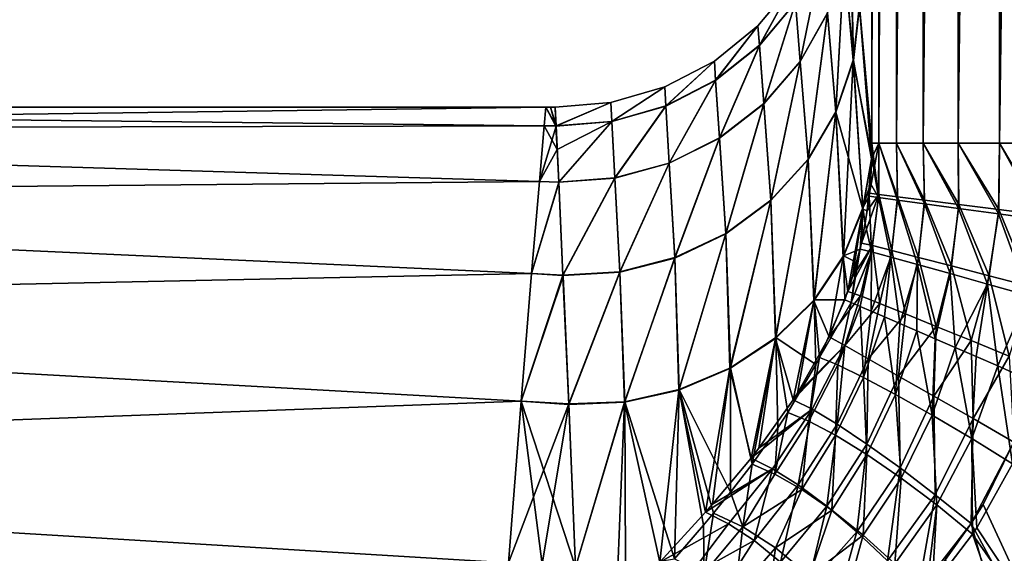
# Model space of a CAD drawing. Header units: metres. Extents: x 59 to 125, y -85 to 130.
# Tile 114 of 125: x 114.28 to 121.07, y 47.93 to 51.6. Entities that reach past the tile are written whole.
import ezdxf

# ---------------------------------------------------------------- set-up
doc = ezdxf.new("R2010")
doc.units = ezdxf.units.M
doc.layers.add('solid_20664500_510', color=7, linetype='CONTINUOUS')

msp = doc.modelspace()

# ---------------------------------------------------------------- linework, layer by layer
at = {"layer": 'solid_20664500_510'}
for points in [[(120.19413, 75.029289, 10.422907), (120.152687, 63.704769, 10.110788), (120.153969, 50.752598, 10.117385)], [(120.203651, 50.75259, 10.444717), (120.19413, 75.029289, 10.422907), (120.153969, 50.752598, 10.117385)], [(120.203651, 50.75259, 10.444717), (120.314674, 75.029617, 10.737005), (120.19413, 75.029289, 10.422907)], [(120.203651, 50.75259, 10.444717), (120.323936, 50.752552, 10.753177), (120.314674, 75.029617, 10.737005)], [(120.323936, 50.752552, 10.753177), (120.50145, 75.029861, 11.016827), (120.314674, 75.029617, 10.737005)], [(120.323936, 50.752552, 10.753177), (120.508957, 50.752487, 11.027736), (120.50145, 75.029861, 11.016827)], [(120.508957, 50.752487, 11.027736), (120.745293, 75.030006, 11.248619), (120.50145, 75.029861, 11.016827)], [(120.508957, 50.752487, 11.027736), (120.74971, 50.752396, 11.255018), (120.745293, 75.030006, 11.248619)], [(120.74971, 50.752396, 11.255018), (121.034218, 75.030045, 11.420991), (120.745293, 75.030006, 11.248619)], [(120.74971, 50.752396, 11.255018), (121.034447, 50.752281, 11.423952), (121.034218, 75.030045, 11.420991)], [(121.034447, 50.752281, 11.423952), (121.354019, 75.029984, 11.52547), (121.034218, 75.030045, 11.420991)], [(121.034447, 50.752281, 11.423952), (121.349312, 50.752155, 11.526306), (121.354019, 75.029984, 11.52547)], [(120.194145, 75.005013, -10.422958), (120.153969, 50.752598, -10.117386), (120.152687, 63.704346, -10.110802)], [(120.194145, 75.005013, -10.422958), (120.203651, 50.75259, -10.444718), (120.153969, 50.752598, -10.117386)], [(120.314682, 75.005341, -10.737043), (120.203651, 50.75259, -10.444718), (120.194145, 75.005013, -10.422958)], [(120.314682, 75.005341, -10.737043), (120.323936, 50.752556, -10.753178), (120.203651, 50.75259, -10.444718)], [(120.501457, 75.005577, -11.016852), (120.323936, 50.752556, -10.753178), (120.314682, 75.005341, -10.737043)], [(120.501457, 75.005577, -11.016852), (120.508957, 50.752487, -11.027737), (120.323936, 50.752556, -10.753178)], [(120.745293, 75.00573, -11.248634), (120.508957, 50.752487, -11.027737), (120.501457, 75.005577, -11.016852)], [(120.745293, 75.00573, -11.248634), (120.749702, 50.752396, -11.25502), (120.508957, 50.752487, -11.027737)], [(121.034203, 75.005768, -11.420999), (120.749702, 50.752396, -11.25502), (120.745293, 75.00573, -11.248634)], [(121.034203, 75.005768, -11.420999), (121.034447, 50.752281, -11.423953), (120.749702, 50.752396, -11.25502)], [(121.353989, 75.005707, -11.525473), (121.034447, 50.752281, -11.423953), (121.034203, 75.005768, -11.420999)], [(121.353989, 75.005707, -11.525473), (121.349312, 50.752155, -11.526308), (121.034447, 50.752281, -11.423953)], [(120.152687, 63.704769, 10.110788), (120.06971, 51.693489, 7.733958), (120.153969, 50.752598, 10.117385)], [(120.152687, 63.704346, -10.110802), (120.153969, 50.752598, -10.117386), (120.069946, 51.690975, -7.741467)], [(119.964226, 52.012604, 5.121729), (120.026649, 51.323788, 7.612504), (120.004509, 52.390354, 5.202539)], [(120.026878, 51.321335, -7.619871), (119.964386, 52.01096, -5.129333), (120.004669, 52.388668, -5.21027)], [(120.026649, 51.323788, 7.612504), (120.068871, 51.702633, 7.706575), (120.004509, 52.390354, 5.202539)], [(120.026878, 51.321335, -7.619871), (120.004669, 52.388668, -5.21027), (120.068871, 51.702648, -7.706532)], [(119.811775, 52.060444, 2.532681), (119.627472, 51.722462, 2.498642), (119.660965, 51.316357, 4.977558)], [(119.661102, 51.314732, -4.984941), (119.627525, 51.721615, -2.506136), (119.811844, 52.059601, -2.540278)], [(119.811775, 52.060444, 2.532681), (119.660965, 51.316357, 4.977558), (119.848167, 51.649796, 5.045732)], [(119.84832, 51.648159, -5.053219), (119.661102, 51.314732, -4.984941), (119.811844, 52.059601, -2.540278)], [(119.964226, 52.012604, 5.121729), (119.848167, 51.649796, 5.045732), (119.906715, 50.968868, 7.498432)], [(119.906929, 50.966434, -7.505683), (119.84832, 51.648159, -5.053219), (119.964386, 52.01096, -5.129333)], [(119.964226, 52.012604, 5.121729), (119.906715, 50.968868, 7.498432), (120.026649, 51.323788, 7.612504)], [(120.026878, 51.321335, -7.619871), (119.906929, 50.966434, -7.505683), (119.964386, 52.01096, -5.129333)], [(119.616211, 51.857605), (119.369659, 51.560886), (119.379807, 51.427189, 2.469809)], [(119.379829, 51.426342, -2.477215), (119.369659, 51.560886), (119.616211, 51.857605)], [(119.616211, 51.857605), (119.379807, 51.427189, 2.469809), (119.627472, 51.722462, 2.498642)], [(119.627525, 51.721615, -2.506136), (119.379829, 51.426342, -2.477215), (119.616211, 51.857605)], [(119.627472, 51.722462, 2.498642), (119.379807, 51.427189, 2.469809), (119.410042, 51.02552, 4.919913)], [(119.410156, 51.023907, -4.927208), (119.379829, 51.426342, -2.477215), (119.627525, 51.721615, -2.506136)], [(119.627472, 51.722462, 2.498642), (119.410042, 51.02552, 4.919913), (119.660965, 51.316357, 4.977558)], [(119.661102, 51.314732, -4.984941), (119.410156, 51.023907, -4.927208), (119.627525, 51.721615, -2.506136)], [(120.026649, 51.323788, 7.612504), (120.06971, 51.693489, 7.733958), (120.068871, 51.702633, 7.706575)], [(120.026649, 51.323788, 7.612504), (120.153397, 50.655624, 10.142779), (120.06971, 51.693489, 7.733958)], [(120.026878, 51.321335, -7.619871), (120.068871, 51.702648, -7.706532), (120.069946, 51.690975, -7.741467)], [(120.153122, 50.644249, -10.14572), (120.026878, 51.321335, -7.619871), (120.069946, 51.690975, -7.741467)], [(120.153397, 50.655624, 10.142779), (120.153969, 50.752598, 10.117385), (120.06971, 51.693489, 7.733958)], [(120.153122, 50.644249, -10.14572), (120.069946, 51.690975, -7.741467), (120.153969, 50.752598, -10.117386)], [(119.848167, 51.649796, 5.045732), (119.660965, 51.316357, 4.977558), (119.714737, 50.643173, 7.396272)], [(119.714935, 50.640766, -7.403419), (119.661102, 51.314732, -4.984941), (119.84832, 51.648159, -5.053219)], [(119.848167, 51.649796, 5.045732), (119.714737, 50.643173, 7.396272), (119.906715, 50.968868, 7.498432)], [(119.906929, 50.966434, -7.505683), (119.714935, 50.640766, -7.403419), (119.84832, 51.648159, -5.053219)], [(119.369659, 51.560886), (119.069527, 51.318508), (119.078499, 51.186226, 2.447313)], [(119.078491, 51.185387, -2.454652), (119.069527, 51.318508), (119.369659, 51.560886)], [(119.379829, 51.426342, -2.477215), (119.078491, 51.185387, -2.454652), (119.369659, 51.560886)], [(119.369659, 51.560886), (119.078499, 51.186226, 2.447313), (119.379807, 51.427189, 2.469809)], [(119.105438, 50.787224, -4.882312), (119.078491, 51.185387, -2.454652), (119.379829, 51.426342, -2.477215)], [(119.379807, 51.427189, 2.469809), (119.078499, 51.186226, 2.447313), (119.105347, 50.788822, 4.875084)], [(119.379807, 51.427189, 2.469809), (119.105347, 50.788822, 4.875084), (119.410042, 51.02552, 4.919913)], [(119.410156, 51.023907, -4.927208), (119.105438, 50.787224, -4.882312), (119.379829, 51.426342, -2.477215)], [(119.069527, 51.318508), (118.727547, 51.139965), (118.735382, 51.009029, 2.432038)], [(118.735352, 51.008205, -2.439333), (118.727547, 51.139965), (119.069527, 51.318508)], [(119.078491, 51.185387, -2.454652), (118.735352, 51.008205, -2.439333), (119.069527, 51.318508)], [(119.069527, 51.318508), (118.735382, 51.009029, 2.432038), (119.078499, 51.186226, 2.447313)], [(119.660965, 51.316357, 4.977558), (119.410042, 51.02552, 4.919913), (119.458466, 50.359848, 7.310145)], [(119.458641, 50.357464, -7.317206), (119.410156, 51.023907, -4.927208), (119.661102, 51.314732, -4.984941)], [(119.660965, 51.316357, 4.977558), (119.458466, 50.359848, 7.310145), (119.714737, 50.643173, 7.396272)], [(119.714935, 50.640766, -7.403419), (119.458641, 50.357464, -7.317206), (119.661102, 51.314732, -4.984941)], [(120.026649, 51.323788, 7.612504), (119.906715, 50.968868, 7.498432), (119.959503, 49.97625, 9.840351)], [(120.091652, 50.297302, -9.990294), (119.906929, 50.966434, -7.505683), (120.026878, 51.321335, -7.619871)], [(120.026649, 51.323788, 7.612504), (119.959503, 49.97625, 9.840351), (120.093422, 50.307655, 9.986444)], [(120.026649, 51.323788, 7.612504), (120.093422, 50.307655, 9.986444), (120.153397, 50.655624, 10.142779)], [(120.153122, 50.644249, -10.14572), (120.091652, 50.297302, -9.990294), (120.026878, 51.321335, -7.619871)], [(118.759041, 50.614071, -4.852033), (118.735352, 51.008205, -2.439333), (119.078491, 51.185387, -2.454652)], [(119.078499, 51.186226, 2.447313), (118.735382, 51.009029, 2.432038), (118.758972, 50.615654, 4.84485)], [(119.078499, 51.186226, 2.447313), (118.758972, 50.615654, 4.84485), (119.105347, 50.788822, 4.875084)], [(119.105438, 50.787224, -4.882312), (118.759041, 50.614071, -4.852033), (119.078491, 51.185387, -2.454652)], [(118.727547, 51.139965), (118.357117, 51.032238), (118.363945, 50.902569, 2.424585)], [(118.363884, 50.901764, -2.431859), (118.357117, 51.032238), (118.727547, 51.139965)], [(118.735352, 51.008205, -2.439333), (118.363884, 50.901764, -2.431859), (118.727547, 51.139965)], [(118.727547, 51.139965), (118.363945, 50.902569, 2.424585), (118.735382, 51.009029, 2.432038)], [(118.357117, 51.032238), (117.972717, 50.999546), (117.978714, 50.871021, 2.425246)], [(117.978645, 50.870247, -2.432528), (117.972717, 50.999546), (118.357117, 51.032238)], [(118.363884, 50.901764, -2.431859), (117.978645, 50.870247, -2.432528), (118.357117, 51.032238)], [(118.357117, 51.032238), (117.978714, 50.871021, 2.425246), (118.363945, 50.902569, 2.424585)], [(118.38472, 50.511326, -4.837574), (118.363884, 50.901764, -2.431859), (118.735352, 51.008205, -2.439333)], [(118.735382, 51.009029, 2.432038), (118.363945, 50.902569, 2.424585), (118.384666, 50.512894, 4.830409)], [(118.735382, 51.009029, 2.432038), (118.384666, 50.512894, 4.830409), (118.758972, 50.615654, 4.84485)], [(118.759041, 50.614071, -4.852033), (118.38472, 50.511326, -4.837574), (118.735352, 51.008205, -2.439333)], [(119.410042, 51.02552, 4.919913), (119.105347, 50.788822, 4.875084), (119.148232, 50.130314, 7.243525)], [(119.148384, 50.127953, -7.25052), (119.105438, 50.787224, -4.882312), (119.410156, 51.023907, -4.927208)], [(119.410042, 51.02552, 4.919913), (119.148232, 50.130314, 7.243525), (119.458466, 50.359848, 7.310145)], [(119.458641, 50.357464, -7.317206), (119.148384, 50.127953, -7.25052), (119.410156, 51.023907, -4.927208)], [(106.25, 50.844482, 2.670137), (117.908669, 51), (106.25, 51)], [(117.896446, 50.87175, -2.42551), (106.25, 51), (117.908669, 51)], [(106.25, 50.844482, -2.670137), (106.25, 51), (117.896446, 50.87175, -2.42551)], [(106.25, 50.844482, 2.670137), (117.896812, 50.871811, 2.424942), (117.908669, 51)], [(117.978645, 50.870247, -2.432528), (117.896446, 50.87175, -2.42551), (117.908669, 51)], [(117.978714, 50.871021, 2.425246), (117.908669, 51), (117.896812, 50.871811, 2.424942)], [(117.940697, 50.999886, 0), (117.908669, 51), (117.978714, 50.871021, 2.425246)], [(117.940697, 50.999886, 0), (117.978645, 50.870247, -2.432528), (117.908669, 51)], [(117.940697, 50.999886, 0), (117.978714, 50.871021, 2.425246), (117.972717, 50.999546)], [(117.940697, 50.999886, 0), (117.972717, 50.999546), (117.978645, 50.870247, -2.432528)], [(119.906715, 50.968868, 7.498432), (119.714737, 50.643173, 7.396272), (119.756889, 49.674278, 9.710466)], [(119.753639, 49.666908, -9.715499), (119.714935, 50.640766, -7.403419), (119.906929, 50.966434, -7.505683)], [(119.956726, 49.967365, -9.844785), (119.753639, 49.666908, -9.715499), (119.906929, 50.966434, -7.505683)], [(119.906715, 50.968868, 7.498432), (119.756889, 49.674278, 9.710466), (119.959503, 49.97625, 9.840351)], [(120.091652, 50.297302, -9.990294), (119.956726, 49.967365, -9.844785), (119.906929, 50.966434, -7.505683)], [(106.25, 50.844482, 2.670137), (117.864136, 50.488861, 4.821935), (117.896812, 50.871811, 2.424942)], [(106.25, 50.844482, -2.670137), (117.896446, 50.87175, -2.42551), (117.864037, 50.488667, -4.822848)], [(117.986496, 50.708641, -3.641896), (117.864037, 50.488667, -4.822848), (117.896446, 50.87175, -2.42551)], [(117.978813, 50.869099, 2.443271), (117.896812, 50.871811, 2.424942), (117.864136, 50.488861, 4.821935)], [(117.986496, 50.708641, -3.641896), (117.896446, 50.87175, -2.42551), (117.978645, 50.870247, -2.432528)], [(117.978714, 50.871021, 2.425246), (117.896812, 50.871811, 2.424942), (117.978813, 50.869099, 2.443271)], [(117.986496, 50.708641, -3.641896), (117.978645, 50.870247, -2.432528), (118.363884, 50.901764, -2.431859)], [(118.363945, 50.902569, 2.424585), (117.978714, 50.871021, 2.425246), (117.997215, 50.484604, 4.832362)], [(117.978714, 50.871021, 2.425246), (117.978813, 50.869099, 2.443271), (117.997215, 50.484604, 4.832362)], [(117.997269, 50.483059, -4.839528), (117.986496, 50.708641, -3.641896), (118.363884, 50.901764, -2.431859)], [(118.363945, 50.902569, 2.424585), (117.997215, 50.484604, 4.832362), (118.384666, 50.512894, 4.830409)], [(118.38472, 50.511326, -4.837574), (117.997269, 50.483059, -4.839528), (118.363884, 50.901764, -2.431859)], [(106.25, 50.844482, 2.670137), (106.25, 50.380032, 5.304165), (117.864136, 50.488861, 4.821935)], [(106.25, 50.380032, -5.304165), (106.25, 50.844482, -2.670137), (117.864037, 50.488667, -4.822848)], [(117.978813, 50.869099, 2.443271), (117.864136, 50.488861, 4.821935), (117.997215, 50.484604, 4.832362)], [(119.105347, 50.788822, 4.875084), (118.758972, 50.615654, 4.84485), (118.796555, 49.963833, 7.199097)], [(118.796684, 49.961491, -7.206051), (118.759041, 50.614071, -4.852033), (119.105438, 50.787224, -4.882312)], [(119.105347, 50.788822, 4.875084), (118.796555, 49.963833, 7.199097), (119.148232, 50.130314, 7.243525)], [(119.148384, 50.127953, -7.25052), (118.796684, 49.961491, -7.206051), (119.105438, 50.787224, -4.882312)], [(120.203651, 50.75259, -10.444718), (120.137909, 50.40799, -10.207714), (120.153122, 50.644249, -10.14572)], [(120.203651, 50.75259, -10.444718), (120.202629, 50.400017, -10.519245), (120.137909, 50.40799, -10.207714)], [(120.203651, 50.75259, -10.444718), (120.153122, 50.644249, -10.14572), (120.153969, 50.752598, -10.117386)], [(120.201202, 50.377914, 10.523992), (120.153969, 50.752598, 10.117385), (120.153397, 50.655624, 10.142779)], [(120.201202, 50.377914, 10.523992), (120.203651, 50.75259, 10.444717), (120.153969, 50.752598, 10.117385)], [(120.33007, 50.360813, 10.813609), (120.203651, 50.75259, 10.444717), (120.201202, 50.377914, 10.523992)], [(120.203651, 50.75259, -10.444718), (120.331062, 50.383991, -10.809953), (120.202629, 50.400017, -10.519245)], [(120.203651, 50.75259, -10.444718), (120.323936, 50.752556, -10.753178), (120.331062, 50.383991, -10.809953)], [(120.33007, 50.360813, 10.813609), (120.323936, 50.752552, 10.753177), (120.203651, 50.75259, 10.444717)], [(120.323936, 50.752556, -10.753178), (120.517418, 50.360359, -11.066814), (120.331062, 50.383991, -10.809953)], [(120.323936, 50.752556, -10.753178), (120.508957, 50.752487, -11.027737), (120.517418, 50.360359, -11.066814)], [(120.516426, 50.33569, 11.069385), (120.508957, 50.752487, 11.027736), (120.323936, 50.752552, 10.753177)], [(120.516426, 50.33569, 11.069385), (120.323936, 50.752552, 10.753177), (120.33007, 50.360813, 10.813609)], [(120.508957, 50.752487, -11.027737), (120.753304, 50.330189, -11.27827), (120.517418, 50.360359, -11.066814)], [(120.508957, 50.752487, -11.027737), (120.749702, 50.752396, -11.25502), (120.753304, 50.330189, -11.27827)], [(120.751907, 50.303669, 11.27986), (120.74971, 50.752396, 11.255018), (120.508957, 50.752487, 11.027736)], [(120.751907, 50.303669, 11.27986), (120.508957, 50.752487, 11.027736), (120.516426, 50.33569, 11.069385)], [(120.749702, 50.752396, -11.25502), (121.028099, 50.29483, -11.434802), (120.753304, 50.330189, -11.27827)], [(120.749702, 50.752396, -11.25502), (121.034447, 50.752281, -11.423953), (121.028099, 50.29483, -11.434802)], [(121.025978, 50.266182, 11.435608), (121.034447, 50.752281, 11.423952), (120.74971, 50.752396, 11.255018)], [(121.025978, 50.266182, 11.435608), (120.74971, 50.752396, 11.255018), (120.751907, 50.303669, 11.27986)], [(121.326363, 50.224911, 11.529653), (121.034447, 50.752281, 11.423952), (121.025978, 50.266182, 11.435608)], [(121.034447, 50.752281, -11.423953), (121.329437, 50.255878, -11.529367), (121.028099, 50.29483, -11.434802)], [(121.034447, 50.752281, -11.423953), (121.349312, 50.752155, -11.526308), (121.329437, 50.255878, -11.529367)], [(121.326363, 50.224911, 11.529653), (121.349312, 50.752155, 11.526306), (121.034447, 50.752281, 11.423952)], [(117.997269, 50.483059, -4.839528), (117.864037, 50.488667, -4.822848), (117.986496, 50.708641, -3.641896)], [(118.758972, 50.615654, 4.84485), (118.384666, 50.512894, 4.830409), (118.417618, 49.867115, 7.178655)], [(118.417725, 49.864796, -7.185593), (118.38472, 50.511326, -4.837574), (118.759041, 50.614071, -4.852033)], [(118.758972, 50.615654, 4.84485), (118.417618, 49.867115, 7.178655), (118.796555, 49.963833, 7.199097)], [(118.796684, 49.961491, -7.206051), (118.417725, 49.864796, -7.185593), (118.759041, 50.614071, -4.852033)], [(119.714737, 50.643173, 7.396272), (119.458466, 50.359848, 7.310145), (119.493546, 49.413582, 9.601884)], [(119.490295, 49.407642, -9.607474), (119.458641, 50.357464, -7.317206), (119.714935, 50.640766, -7.403419)], [(119.753639, 49.666908, -9.715499), (119.490295, 49.407642, -9.607474), (119.714935, 50.640766, -7.403419)], [(119.714737, 50.643173, 7.396272), (119.493546, 49.413582, 9.601884), (119.756889, 49.674278, 9.710466)], [(120.122795, 50.28558, -10.240415), (120.091652, 50.297302, -9.990294), (120.153122, 50.644249, -10.14572)], [(120.144157, 50.475719, 10.189917), (120.153397, 50.655624, 10.142779), (120.093422, 50.307655, 9.986444)], [(120.137909, 50.40799, -10.207714), (120.122795, 50.28558, -10.240415), (120.153122, 50.644249, -10.14572)], [(120.201202, 50.377914, 10.523992), (120.153397, 50.655624, 10.142779), (120.144157, 50.475719, 10.189917)], [(106.25, 50.380032, 5.304165), (117.810066, 49.854603, 7.167729), (117.864136, 50.488861, 4.821935)], [(106.25, 50.380032, -5.304165), (117.864037, 50.488667, -4.822848), (117.810066, 49.854389, -7.168378)], [(117.997215, 50.484604, 4.832362), (117.864136, 50.488861, 4.821935), (117.810066, 49.854603, 7.167729)], [(117.997269, 50.483059, -4.839528), (117.810066, 49.854389, -7.168378), (117.864037, 50.488667, -4.822848)], [(117.997215, 50.484604, 4.832362), (117.810066, 49.854603, 7.167729), (117.997459, 50.479382, 4.856514)], [(118.026756, 49.841759, -7.190005), (117.810066, 49.854389, -7.168378), (117.997269, 50.483059, -4.839528)], [(117.997459, 50.479382, 4.856514), (117.810066, 49.854603, 7.167729), (118.026642, 49.844055, 7.183067)], [(118.384666, 50.512894, 4.830409), (117.997215, 50.484604, 4.832362), (118.026642, 49.844055, 7.183067)], [(117.997215, 50.484604, 4.832362), (117.997459, 50.479382, 4.856514), (118.026642, 49.844055, 7.183067)], [(118.026756, 49.841759, -7.190005), (117.997269, 50.483059, -4.839528), (118.38472, 50.511326, -4.837574)], [(118.384666, 50.512894, 4.830409), (118.026642, 49.844055, 7.183067), (118.417618, 49.867115, 7.178655)], [(118.417725, 49.864796, -7.185593), (118.026756, 49.841759, -7.190005), (118.38472, 50.511326, -4.837574)], [(120.135605, 50.386395, 10.213461), (120.144157, 50.475719, 10.189917), (120.093422, 50.307655, 9.986444)], [(120.201202, 50.377914, 10.523992), (120.144157, 50.475719, 10.189917), (120.135605, 50.386395, 10.213461)], [(120.202629, 50.400017, -10.519245), (120.082756, 50.064812, -10.300402), (120.122795, 50.28558, -10.240415)], [(120.160027, 50.047127, -10.59474), (120.082756, 50.064812, -10.300402), (120.202629, 50.400017, -10.519245)], [(120.202629, 50.400017, -10.519245), (120.122795, 50.28558, -10.240415), (120.137909, 50.40799, -10.207714)], [(120.293076, 50.013199, -10.867314), (120.160027, 50.047127, -10.59474), (120.202629, 50.400017, -10.519245)], [(120.293076, 50.013199, -10.867314), (120.202629, 50.400017, -10.519245), (120.331062, 50.383991, -10.809953)], [(106.25, 50.380032, 5.304165), (106.25, 49.61293, 7.866463), (117.810066, 49.854603, 7.167729)], [(106.25, 49.61293, -7.866463), (106.25, 50.380032, -5.304165), (117.810066, 49.854389, -7.168378)], [(119.458466, 50.359848, 7.310145), (119.148232, 50.130314, 7.243525), (119.179779, 49.204384, 9.518861)], [(119.176979, 49.199673, -9.524923), (119.148384, 50.127953, -7.25052), (119.458641, 50.357464, -7.317206)], [(119.490295, 49.407642, -9.607474), (119.176979, 49.199673, -9.524923), (119.458641, 50.357464, -7.317206)], [(119.458466, 50.359848, 7.310145), (119.179779, 49.204384, 9.518861), (119.493546, 49.413582, 9.601884)], [(120.109238, 50.199875, 10.263605), (120.135605, 50.386395, 10.213461), (120.093422, 50.307655, 9.986444)], [(120.151688, 50.002979, 10.604247), (120.135605, 50.386395, 10.213461), (120.109238, 50.199875, 10.263605)], [(120.201202, 50.377914, 10.523992), (120.135605, 50.386395, 10.213461), (120.151688, 50.002979, 10.604247)], [(120.201202, 50.377914, 10.523992), (120.151688, 50.002979, 10.604247), (120.285034, 49.966694, 10.874526)], [(120.33007, 50.360813, 10.813609), (120.201202, 50.377914, 10.523992), (120.285034, 49.966694, 10.874526)], [(120.33007, 50.360813, 10.813609), (120.285034, 49.966694, 10.874526), (120.467995, 49.916271, 11.111447)], [(120.476677, 49.965763, -11.106455), (120.293076, 50.013199, -10.867314), (120.331062, 50.383991, -10.809953)], [(120.516426, 50.33569, 11.069385), (120.33007, 50.360813, 10.813609), (120.467995, 49.916271, 11.111447)], [(120.476677, 49.965763, -11.106455), (120.331062, 50.383991, -10.809953), (120.517418, 50.360359, -11.066814)], [(120.516426, 50.33569, 11.069385), (120.467995, 49.916271, 11.111447), (120.693069, 49.853775, 11.30531)], [(120.703239, 49.90678, -11.302262), (120.476677, 49.965763, -11.106455), (120.517418, 50.360359, -11.066814)], [(120.751907, 50.303669, 11.27986), (120.516426, 50.33569, 11.069385), (120.693069, 49.853775, 11.30531)], [(120.703239, 49.90678, -11.302262), (120.517418, 50.360359, -11.066814), (120.753304, 50.330189, -11.27827)], [(120.963379, 49.838699, -11.44663), (120.703239, 49.90678, -11.302262), (120.753304, 50.330189, -11.27827)], [(120.963379, 49.838699, -11.44663), (120.753304, 50.330189, -11.27827), (121.028099, 50.29483, -11.434802)], [(119.989311, 49.731865, -10.392721), (119.956726, 49.967365, -9.844785), (120.091652, 50.297302, -9.990294)], [(120.073273, 50.023014, 10.311862), (120.093422, 50.307655, 9.986444), (119.959503, 49.97625, 9.840351)], [(120.021645, 49.831398, -10.364908), (119.989311, 49.731865, -10.392721), (120.091652, 50.297302, -9.990294)], [(120.082756, 50.064812, -10.300402), (120.021645, 49.831398, -10.364908), (120.091652, 50.297302, -9.990294)], [(120.073273, 50.023014, 10.311862), (120.109238, 50.199875, 10.263605), (120.093422, 50.307655, 9.986444)], [(120.122795, 50.28558, -10.240415), (120.082756, 50.064812, -10.300402), (120.091652, 50.297302, -9.990294)], [(120.751907, 50.303669, 11.27986), (120.693069, 49.853775, 11.30531), (120.95105, 49.781761, 11.448174)], [(121.025978, 50.266182, 11.435608), (120.751907, 50.303669, 11.27986), (120.95105, 49.781761, 11.448174)], [(121.025978, 50.266182, 11.435608), (120.95105, 49.781761, 11.448174), (121.231361, 49.703178, 11.534187)], [(121.246323, 49.764336, -11.533581), (120.963379, 49.838699, -11.44663), (121.028099, 50.29483, -11.434802)], [(121.326363, 50.224911, 11.529653), (121.025978, 50.266182, 11.435608), (121.231361, 49.703178, 11.534187)], [(121.246323, 49.764336, -11.533581), (121.028099, 50.29483, -11.434802), (121.329437, 50.255878, -11.529367)], [(120.151688, 50.002979, 10.604247), (120.109238, 50.199875, 10.263605), (120.073273, 50.023014, 10.311862)], [(119.148232, 50.130314, 7.243525), (118.796555, 49.963833, 7.199097), (118.827896, 49.054882, 9.464652)], [(118.82589, 49.051113, -9.471064), (118.796684, 49.961491, -7.206051), (119.148384, 50.127953, -7.25052)], [(119.176979, 49.199673, -9.524923), (118.82589, 49.051113, -9.471064), (119.148384, 50.127953, -7.25052)], [(119.148232, 50.130314, 7.243525), (118.827896, 49.054882, 9.464652), (119.179779, 49.204384, 9.518861)], [(120.160027, 50.047127, -10.59474), (120.021645, 49.831398, -10.364908), (120.082756, 50.064812, -10.300402)], [(120.049988, 49.930481, 10.33717), (120.073273, 50.023014, 10.311862), (119.959503, 49.97625, 9.840351)], [(120.160027, 50.047127, -10.59474), (119.989311, 49.731865, -10.392721), (120.021645, 49.831398, -10.364908)], [(120.075409, 49.700531, -10.66961), (119.989311, 49.731865, -10.392721), (120.160027, 50.047127, -10.59474)], [(120.012794, 49.65416, 10.571566), (120.073273, 50.023014, 10.311862), (120.049988, 49.930481, 10.33717)], [(120.012794, 49.65416, 10.571566), (120.151688, 50.002979, 10.604247), (120.073273, 50.023014, 10.311862)], [(120.012794, 49.65416, 10.571566), (120.073807, 49.62841, 10.72724), (120.151688, 50.002979, 10.604247)], [(120.073807, 49.62841, 10.72724), (120.150459, 49.595737, 10.874469), (120.151688, 50.002979, 10.604247)], [(120.208954, 49.6474, -10.924028), (120.075409, 49.700531, -10.66961), (120.160027, 50.047127, -10.59474)], [(120.150459, 49.595737, 10.874469), (120.285034, 49.966694, 10.874526), (120.151688, 50.002979, 10.604247)], [(120.208954, 49.6474, -10.924028), (120.160027, 50.047127, -10.59474), (120.293076, 50.013199, -10.867314)], [(120.385544, 49.576431, -11.145762), (120.208954, 49.6474, -10.924028), (120.293076, 50.013199, -10.867314)], [(120.385544, 49.576431, -11.145762), (120.293076, 50.013199, -10.867314), (120.476677, 49.965763, -11.106455)], [(118.796555, 49.963833, 7.199097), (118.417618, 49.867115, 7.178655), (118.451706, 48.970947, 9.441385)], [(118.450722, 48.967751, -9.447995), (118.417725, 49.864796, -7.185593), (118.796684, 49.961491, -7.206051)], [(118.82589, 49.051113, -9.471064), (118.450722, 48.967751, -9.447995), (118.796684, 49.961491, -7.206051)], [(118.796555, 49.963833, 7.199097), (118.451706, 48.970947, 9.441385), (118.827896, 49.054882, 9.464652)], [(119.859703, 49.417629, -10.481941), (119.753639, 49.666908, -9.715499), (119.956726, 49.967365, -9.844785)], [(119.968201, 49.672653, 10.409427), (119.959503, 49.97625, 9.840351), (119.756889, 49.674278, 9.710466)], [(119.989311, 49.731865, -10.392721), (119.859703, 49.417629, -10.481941), (119.956726, 49.967365, -9.844785)], [(119.968201, 49.672653, 10.409427), (120.049988, 49.930481, 10.33717), (119.959503, 49.97625, 9.840351)], [(120.012794, 49.65416, 10.571566), (120.049988, 49.930481, 10.33717), (119.968201, 49.672653, 10.409427)], [(120.150459, 49.595737, 10.874469), (120.241776, 49.556549, 11.011383), (120.285034, 49.966694, 10.874526)], [(120.241776, 49.556549, 11.011383), (120.346596, 49.511345, 11.136239), (120.285034, 49.966694, 10.874526)], [(120.346596, 49.511345, 11.136239), (120.467995, 49.916271, 11.111447), (120.285034, 49.966694, 10.874526)], [(120.59848, 49.490326, -11.326401), (120.385544, 49.576431, -11.145762), (120.476677, 49.965763, -11.106455)], [(120.59848, 49.490326, -11.326401), (120.476677, 49.965763, -11.106455), (120.703239, 49.90678, -11.302262)], [(106.25, 49.61293, 7.866463), (117.738609, 48.97575, 9.434934), (117.810066, 49.854603, 7.167729)], [(106.25, 49.61293, -7.866463), (117.810066, 49.854389, -7.168378), (117.738655, 48.975582, -9.4353)], [(118.026642, 49.844055, 7.183067), (117.810066, 49.854603, 7.167729), (117.738609, 48.97575, 9.434934)], [(118.026756, 49.841759, -7.190005), (117.738655, 48.975582, -9.4353), (117.810066, 49.854389, -7.168378)], [(118.417618, 49.867115, 7.178655), (118.026642, 49.844055, 7.183067), (118.065926, 48.955853, 9.449998)], [(118.066078, 48.952827, -9.456633), (118.026756, 49.841759, -7.190005), (118.417725, 49.864796, -7.185593)], [(118.417618, 49.867115, 7.178655), (118.065926, 48.955853, 9.449998), (118.451706, 48.970947, 9.441385)], [(118.450722, 48.967751, -9.447995), (118.066078, 48.952827, -9.456633), (118.417725, 49.864796, -7.185593)], [(120.346596, 49.511345, 11.136239), (120.463585, 49.460705, 11.247451), (120.467995, 49.916271, 11.111447)], [(120.463585, 49.460705, 11.247451), (120.591263, 49.40527, 11.343604), (120.467995, 49.916271, 11.111447)], [(120.591263, 49.40527, 11.343604), (120.693069, 49.853775, 11.30531), (120.467995, 49.916271, 11.111447)], [(120.591263, 49.40527, 11.343604), (120.727997, 49.345741, 11.423476), (120.693069, 49.853775, 11.30531)], [(120.839684, 49.392342, -11.459089), (120.59848, 49.490326, -11.326401), (120.703239, 49.90678, -11.302262)], [(120.727997, 49.345741, 11.423476), (120.95105, 49.781761, 11.448174), (120.693069, 49.853775, 11.30531)], [(120.839684, 49.392342, -11.459089), (120.703239, 49.90678, -11.302262), (120.963379, 49.838699, -11.44663)], [(118.026642, 49.844055, 7.183067), (117.738609, 48.97575, 9.434934), (118.026993, 49.836334, 7.20635)], [(118.026993, 49.836334, 7.20635), (117.738609, 48.97575, 9.434934), (118.065926, 48.955853, 9.449998)], [(118.066078, 48.952827, -9.456633), (117.738655, 48.975582, -9.4353), (118.026756, 49.841759, -7.190005)], [(118.026642, 49.844055, 7.183067), (118.026993, 49.836334, 7.20635), (118.065926, 48.955853, 9.449998)], [(121.100006, 49.286198, -11.538795), (120.839684, 49.392342, -11.459089), (120.963379, 49.838699, -11.44663)], [(121.100006, 49.286198, -11.538795), (120.963379, 49.838699, -11.44663), (121.246323, 49.764336, -11.533581)], [(120.075409, 49.700531, -10.66961), (119.859703, 49.417629, -10.481941), (119.989311, 49.731865, -10.392721)], [(120.727997, 49.345741, 11.423476), (120.872055, 49.282883, 11.486052), (120.95105, 49.781761, 11.448174)], [(120.872055, 49.282883, 11.486052), (121.021599, 49.217487, 11.530534), (120.95105, 49.781761, 11.448174)], [(121.021599, 49.217487, 11.530534), (121.231361, 49.703178, 11.534187), (120.95105, 49.781761, 11.448174)], [(119.61338, 48.984886, -10.644511), (119.490295, 49.407642, -9.607474), (119.753639, 49.666908, -9.715499)], [(119.769455, 49.228817, 10.563845), (119.756889, 49.674278, 9.710466), (119.493546, 49.413582, 9.601884)], [(119.64296, 49.03083, -10.623224), (119.61338, 48.984886, -10.644511), (119.753639, 49.666908, -9.715499)], [(119.859703, 49.417629, -10.481941), (119.64296, 49.03083, -10.623224), (119.753639, 49.666908, -9.715499)], [(119.793411, 49.275051, 10.544684), (119.968201, 49.672653, 10.409427), (119.756889, 49.674278, 9.710466)], [(119.769455, 49.228817, 10.563845), (119.793411, 49.275051, 10.544684), (119.756889, 49.674278, 9.710466)], [(120.012794, 49.65416, 10.571566), (119.968201, 49.672653, 10.409427), (119.793411, 49.275051, 10.544684)], [(119.919403, 49.224495, 10.844903), (120.012794, 49.65416, 10.571566), (119.793411, 49.275051, 10.544684)], [(119.968018, 49.357708, -10.783337), (119.859703, 49.417629, -10.481941), (120.075409, 49.700531, -10.66961)], [(119.919403, 49.224495, 10.844903), (120.073807, 49.62841, 10.72724), (120.012794, 49.65416, 10.571566)], [(119.968018, 49.357708, -10.783337), (120.075409, 49.700531, -10.66961), (120.208954, 49.6474, -10.924028)], [(121.021599, 49.217487, 11.530534), (121.174736, 49.150391, 11.556358), (121.231361, 49.703178, 11.534187)], [(106.25, 49.61293, 7.866463), (106.25, 48.553551, 10.322381), (117.738609, 48.97575, 9.434934)], [(106.25, 48.553551, -10.322381), (106.25, 49.61293, -7.866463), (117.738655, 48.975582, -9.4353)], [(119.919403, 49.224495, 10.844903), (120.097099, 49.138893, 11.108712), (120.073807, 49.62841, 10.72724)], [(120.130035, 49.266556, -11.050923), (119.968018, 49.357708, -10.783337), (120.208954, 49.6474, -10.924028)], [(120.097099, 49.138893, 11.108712), (120.150459, 49.595737, 10.874469), (120.073807, 49.62841, 10.72724)], [(120.097099, 49.138893, 11.108712), (120.241776, 49.556549, 11.011383), (120.150459, 49.595737, 10.874469)], [(120.130035, 49.266556, -11.050923), (120.208954, 49.6474, -10.924028), (120.385544, 49.576431, -11.145762)], [(120.097099, 49.138893, 11.108712), (120.317619, 49.021782, 11.323553), (120.241776, 49.556549, 11.011383)], [(120.33812, 49.148476, -11.272093), (120.130035, 49.266556, -11.050923), (120.385544, 49.576431, -11.145762)], [(120.317619, 49.021782, 11.323553), (120.346596, 49.511345, 11.136239), (120.241776, 49.556549, 11.011383)], [(120.33812, 49.148476, -11.272093), (120.385544, 49.576431, -11.145762), (120.59848, 49.490326, -11.326401)], [(120.317619, 49.021782, 11.323553), (120.463585, 49.460705, 11.247451), (120.346596, 49.511345, 11.136239)], [(120.317619, 49.021782, 11.323553), (120.570351, 48.878799, 11.479078), (120.463585, 49.460705, 11.247451)], [(120.582481, 49.009026, -11.436422), (120.33812, 49.148476, -11.272093), (120.59848, 49.490326, -11.326401)], [(120.570351, 48.878799, 11.479078), (120.591263, 49.40527, 11.343604), (120.463585, 49.460705, 11.247451)], [(120.582481, 49.009026, -11.436422), (120.59848, 49.490326, -11.326401), (120.839684, 49.392342, -11.459089)], [(119.322174, 48.58263, -10.88336), (119.176979, 49.199673, -9.524923), (119.490295, 49.407642, -9.607474)], [(119.329773, 48.541714, 10.964101), (119.493546, 49.413582, 9.601884), (119.179779, 49.204384, 9.518861)], [(119.375145, 48.650372, -10.836056), (119.322174, 48.58263, -10.88336), (119.490295, 49.407642, -9.607474)], [(119.329773, 48.541714, 10.964101), (119.50666, 48.791172, 10.790647), (119.493546, 49.413582, 9.601884)], [(119.61338, 48.984886, -10.644511), (119.375145, 48.650372, -10.836056), (119.490295, 49.407642, -9.607474)], [(119.575554, 48.896137, 10.728136), (119.769455, 49.228817, 10.563845), (119.493546, 49.413582, 9.601884)], [(119.50666, 48.791172, 10.790647), (119.575554, 48.896137, 10.728136), (119.493546, 49.413582, 9.601884)], [(119.968018, 49.357708, -10.783337), (119.64296, 49.03083, -10.623224), (119.859703, 49.417629, -10.481941)], [(120.570351, 48.878799, 11.479078), (120.727997, 49.345741, 11.423476), (120.591263, 49.40527, 11.343604)], [(120.851585, 48.854774, -11.536168), (120.582481, 49.009026, -11.436422), (120.839684, 49.392342, -11.459089)], [(120.851585, 48.854774, -11.536168), (120.839684, 49.392342, -11.459089), (121.100006, 49.286198, -11.538795)], [(119.968018, 49.357708, -10.783337), (119.61338, 48.984886, -10.644511), (119.64296, 49.03083, -10.623224)], [(119.743858, 48.918919, -10.924218), (119.61338, 48.984886, -10.644511), (119.968018, 49.357708, -10.783337)], [(119.915634, 48.816093, -11.167577), (119.743858, 48.918919, -10.924218), (119.968018, 49.357708, -10.783337)], [(119.915634, 48.816093, -11.167577), (119.968018, 49.357708, -10.783337), (120.130035, 49.266556, -11.050923)], [(120.570351, 48.878799, 11.479078), (120.843109, 48.716839, 11.567801), (120.727997, 49.345741, 11.423476)], [(120.843109, 48.716839, 11.567801), (120.872055, 49.282883, 11.486052), (120.727997, 49.345741, 11.423476)], [(119.719658, 48.837234, 11.005289), (119.793411, 49.275051, 10.544684), (119.769455, 49.228817, 10.563845)], [(119.719658, 48.837234, 11.005289), (119.919403, 49.224495, 10.844903), (119.793411, 49.275051, 10.544684)], [(120.120239, 48.679543, -11.364539), (119.915634, 48.816093, -11.167577), (120.130035, 49.266556, -11.050923)], [(120.120239, 48.679543, -11.364539), (120.130035, 49.266556, -11.050923), (120.33812, 49.148476, -11.272093)], [(120.843109, 48.716839, 11.567801), (121.021599, 49.217487, 11.530534), (120.872055, 49.282883, 11.486052)], [(120.851585, 48.854774, -11.536168), (121.100006, 49.286198, -11.538795), (121.132767, 48.693001, -11.56663)], [(119.008171, 48.210785, -11.203201), (118.82589, 49.051113, -9.471064), (119.176979, 49.199673, -9.524923)], [(119.179962, 48.347763, 11.124523), (119.179779, 49.204384, 9.518861), (118.827896, 49.054882, 9.464652)], [(119.055893, 48.264778, -11.150105), (119.008171, 48.210785, -11.203201), (119.176979, 49.199673, -9.524923)], [(119.322174, 48.58263, -10.88336), (119.055893, 48.264778, -11.150105), (119.176979, 49.199673, -9.524923)], [(119.179962, 48.347763, 11.124523), (119.329773, 48.541714, 10.964101), (119.179779, 49.204384, 9.518861)], [(119.719658, 48.837234, 11.005289), (119.769455, 49.228817, 10.563845), (119.575554, 48.896137, 10.728136)], [(119.904182, 48.74062, 11.244298), (119.919403, 49.224495, 10.844903), (119.719658, 48.837234, 11.005289)], [(119.904182, 48.74062, 11.244298), (120.097099, 49.138893, 11.108712), (119.919403, 49.224495, 10.844903)], [(120.843109, 48.716839, 11.567801), (121.123207, 48.543411, 11.58542), (121.021599, 49.217487, 11.530534)], [(121.021599, 49.217487, 11.530534), (121.123207, 48.543411, 11.58542), (121.174736, 49.150391, 11.556358)], [(120.119225, 48.608078, 11.435855), (120.097099, 49.138893, 11.108712), (119.904182, 48.74062, 11.244298)], [(120.119225, 48.608078, 11.435855), (120.317619, 49.021782, 11.323553), (120.097099, 49.138893, 11.108712)], [(120.348671, 48.515274, -11.506441), (120.120239, 48.679543, -11.364539), (120.33812, 49.148476, -11.272093)], [(120.348671, 48.515274, -11.506441), (120.33812, 49.148476, -11.272093), (120.582481, 49.009026, -11.436422)], [(118.692818, 47.866676, -11.597525), (118.450722, 48.967751, -9.447995), (118.82589, 49.051113, -9.471064)], [(118.79583, 47.889053, 11.605865), (118.827896, 49.054882, 9.464652), (118.451706, 48.970947, 9.441385)], [(119.008171, 48.210785, -11.203201), (118.692818, 47.866676, -11.597525), (118.82589, 49.051113, -9.471064)], [(118.79583, 47.889053, 11.605865), (118.994209, 48.120201, 11.345397), (118.827896, 49.054882, 9.464652)], [(119.063004, 48.203091, 11.26083), (119.179962, 48.347763, 11.124523), (118.827896, 49.054882, 9.464652)], [(118.994209, 48.120201, 11.345397), (119.063004, 48.203091, 11.26083), (118.827896, 49.054882, 9.464652)], [(106.25, 48.553551, 10.322381), (117.652466, 47.86203, 11.597404), (117.738609, 48.97575, 9.434934)], [(106.25, 48.553551, -10.322381), (117.738655, 48.975582, -9.4353), (117.652473, 47.862022, -11.597415)], [(118.065926, 48.955853, 9.449998), (117.738609, 48.97575, 9.434934), (117.652466, 47.86203, 11.597404)], [(117.882706, 47.85144, -11.603823), (117.652473, 47.862022, -11.597415), (117.738655, 48.975582, -9.4353)], [(118.112335, 47.830688, -11.604256), (117.738655, 48.975582, -9.4353), (118.066078, 48.952827, -9.456633)], [(117.882706, 47.85144, -11.603823), (117.738655, 48.975582, -9.4353), (118.112335, 47.830688, -11.604256)], [(118.451706, 48.970947, 9.441385), (118.065926, 48.955853, 9.449998), (118.112335, 47.830685, 11.604255)], [(118.456345, 47.833878, 11.589454), (118.451706, 48.970947, 9.441385), (118.112335, 47.830685, 11.604255)], [(118.456345, 47.833878, 11.589454), (118.79583, 47.889053, 11.605865), (118.451706, 48.970947, 9.441385)], [(119.743858, 48.918919, -10.924218), (119.375145, 48.650372, -10.836056), (119.61338, 48.984886, -10.644511)], [(120.355225, 48.445507, 11.571431), (120.317619, 49.021782, 11.323553), (120.119225, 48.608078, 11.435855)], [(120.355225, 48.445507, 11.571431), (120.570351, 48.878799, 11.479078), (120.317619, 49.021782, 11.323553)], [(120.590889, 48.330509, -11.587041), (120.348671, 48.515274, -11.506441), (120.582481, 49.009026, -11.436422)], [(120.590889, 48.330509, -11.587041), (120.582481, 49.009026, -11.436422), (120.851585, 48.854774, -11.536168)], [(117.882706, 47.851448, 11.603812), (118.065926, 48.955853, 9.449998), (117.652466, 47.86203, 11.597404)], [(117.882706, 47.851448, 11.603812), (118.112335, 47.830685, 11.604255), (118.065926, 48.955853, 9.449998)], [(118.112335, 47.830688, -11.604256), (118.066078, 48.952827, -9.456633), (118.450722, 48.967751, -9.447995)], [(118.40361, 47.82999, -11.589698), (118.112335, 47.830688, -11.604256), (118.450722, 48.967751, -9.447995)], [(118.692818, 47.866676, -11.597525), (118.40361, 47.82999, -11.589698), (118.450722, 48.967751, -9.447995)], [(119.743858, 48.918919, -10.924218), (119.322174, 48.58263, -10.88336), (119.375145, 48.650372, -10.836056)], [(119.470741, 48.508656, -11.13266), (119.322174, 48.58263, -10.88336), (119.743858, 48.918919, -10.924218)], [(119.647835, 48.397892, -11.344926), (119.470741, 48.508656, -11.13266), (119.743858, 48.918919, -10.924218)], [(119.647835, 48.397892, -11.344926), (119.743858, 48.918919, -10.924218), (119.915634, 48.816093, -11.167577)], [(119.486115, 48.471642, 11.213654), (119.575554, 48.896137, 10.728136), (119.50666, 48.791172, 10.790647)], [(119.719658, 48.837234, 11.005289), (119.575554, 48.896137, 10.728136), (119.486115, 48.471642, 11.213654)], [(119.719658, 48.837234, 11.005289), (119.486115, 48.471642, 11.213654), (119.673103, 48.366726, 11.42357)], [(119.904182, 48.74062, 11.244298), (119.719658, 48.837234, 11.005289), (119.673103, 48.366726, 11.42357)], [(120.601677, 48.260151, 11.644991), (120.570351, 48.878799, 11.479078), (120.355225, 48.445507, 11.571431)], [(120.601677, 48.260151, 11.644991), (120.843109, 48.716839, 11.567801), (120.570351, 48.878799, 11.479078)], [(120.590889, 48.330509, -11.587041), (120.851585, 48.854774, -11.536168), (120.838524, 48.131893, -11.602607)], [(120.851585, 48.854774, -11.536168), (121.132767, 48.693001, -11.56663), (120.838524, 48.131893, -11.602607)], [(119.486115, 48.471642, 11.213654), (119.50666, 48.791172, 10.790647), (119.329773, 48.541714, 10.964101)], [(119.843941, 48.251293, -11.514448), (119.647835, 48.397892, -11.344926), (119.915634, 48.816093, -11.167577)], [(119.843941, 48.251293, -11.514448), (119.915634, 48.816093, -11.167577), (120.120239, 48.679543, -11.364539)], [(119.904182, 48.74062, 11.244298), (119.673103, 48.366726, 11.42357), (119.878639, 48.225048, 11.590057)], [(120.119225, 48.608078, 11.435855), (119.904182, 48.74062, 11.244298), (119.878639, 48.225048, 11.590057)], [(120.601677, 48.260151, 11.644991), (120.848846, 48.060001, 11.653063), (120.843109, 48.716839, 11.567801)], [(120.843109, 48.716839, 11.567801), (120.848846, 48.060001, 11.653063), (120.877213, 48.103001, 11.644513)], [(120.843109, 48.716839, 11.567801), (120.877213, 48.103001, 11.644513), (121.123207, 48.543411, 11.58542)], [(120.051369, 48.074589, -11.634589), (119.843941, 48.251293, -11.514448), (120.120239, 48.679543, -11.364539)], [(120.051369, 48.074589, -11.634589), (120.120239, 48.679543, -11.364539), (120.348671, 48.515274, -11.506441)], [(120.838524, 48.131893, -11.602607), (121.132767, 48.693001, -11.56663), (120.920174, 48.264317, -11.587334)], [(120.920174, 48.264317, -11.587334), (121.132767, 48.693001, -11.56663), (121.797249, 46.363884, -11.581591)], [(119.470741, 48.508656, -11.13266), (119.055893, 48.264778, -11.150105), (119.322174, 48.58263, -10.88336)], [(120.119225, 48.608078, 11.435855), (119.878639, 48.225048, 11.590057), (120.094543, 48.052242, 11.706495)], [(120.355225, 48.445507, 11.571431), (120.119225, 48.608078, 11.435855), (120.094543, 48.052242, 11.706495)], [(106.25, 48.553551, 10.322381), (106.25, 47.216221, 12.638706), (117.652466, 47.86203, 11.597404)], [(106.25, 47.216221, -12.638706), (106.25, 48.553551, -10.322381), (117.652473, 47.862022, -11.597415)], [(119.470741, 48.508656, -11.13266), (119.008171, 48.210785, -11.203201), (119.055893, 48.264778, -11.150105)], [(119.167892, 48.12991, -11.412486), (119.008171, 48.210785, -11.203201), (119.470741, 48.508656, -11.13266)], [(119.343277, 48.014912, -11.588367), (119.167892, 48.12991, -11.412486), (119.470741, 48.508656, -11.13266)], [(119.266487, 48.110085, 11.509883), (119.329773, 48.541714, 10.964101), (119.179962, 48.347763, 11.124523)], [(119.486115, 48.471642, 11.213654), (119.329773, 48.541714, 10.964101), (119.266487, 48.110085, 11.509883)], [(119.343277, 48.014912, -11.588367), (119.470741, 48.508656, -11.13266), (119.647835, 48.397892, -11.344926)], [(120.262016, 47.874706, -11.700643), (120.051369, 48.074589, -11.634589), (120.348671, 48.515274, -11.506441)], [(120.262016, 47.874706, -11.700643), (120.348671, 48.515274, -11.506441), (120.590889, 48.330509, -11.587041)], [(122.038193, 46.351189, 11.586921), (121.123207, 48.543411, 11.58542), (120.877213, 48.103001, 11.644513)], [(119.673103, 48.366726, 11.42357), (119.486115, 48.471642, 11.213654), (119.266487, 48.110085, 11.509883)], [(120.355225, 48.445507, 11.571431), (120.094543, 48.052242, 11.706495), (120.312233, 47.855183, 11.76825)], [(120.601677, 48.260151, 11.644991), (120.355225, 48.445507, 11.571431), (120.312233, 47.855183, 11.76825)], [(119.673103, 48.366726, 11.42357), (119.266487, 48.110085, 11.509883), (119.490997, 47.964901, 11.710376)], [(119.525948, 47.866547, -11.728157), (119.343277, 48.014912, -11.588367), (119.647835, 48.397892, -11.344926)], [(119.878639, 48.225048, 11.590057), (119.673103, 48.366726, 11.42357), (119.490997, 47.964901, 11.710376)], [(119.525948, 47.866547, -11.728157), (119.647835, 48.397892, -11.344926), (119.843941, 48.251293, -11.514448)], [(119.266487, 48.110085, 11.509883), (119.179962, 48.347763, 11.124523), (119.063004, 48.203091, 11.26083)], [(120.262016, 47.874706, -11.700643), (120.590889, 48.330509, -11.587041), (120.471321, 47.659122, -11.709203)], [(120.590889, 48.330509, -11.587041), (120.838524, 48.131893, -11.602607), (120.471321, 47.659122, -11.709203)], [(119.878639, 48.225048, 11.590057), (119.490997, 47.964901, 11.710376), (119.723831, 47.772949, 11.85398)], [(119.709877, 47.689709, -11.827252), (119.525948, 47.866547, -11.728157), (119.843941, 48.251293, -11.514448)], [(119.709877, 47.689709, -11.827252), (119.843941, 48.251293, -11.514448), (120.051369, 48.074589, -11.634589)], [(120.094543, 48.052242, 11.706495), (119.878639, 48.225048, 11.590057), (119.723831, 47.772949, 11.85398)], [(120.601677, 48.260151, 11.644991), (120.312233, 47.855183, 11.76825), (120.525597, 47.642159, 11.772118)], [(120.601677, 48.260151, 11.644991), (120.525597, 47.642159, 11.772118), (120.569695, 47.692722, 11.753649)], [(120.601677, 48.260151, 11.644991), (120.569695, 47.692722, 11.753649), (120.848846, 48.060001, 11.653063)], [(120.838524, 48.131893, -11.602607), (120.920174, 48.264317, -11.587334), (121.797249, 46.363884, -11.581591)], [(119.167892, 48.12991, -11.412486), (118.692818, 47.866676, -11.597525), (119.008171, 48.210785, -11.203201)], [(119.000099, 47.789738, 11.808223), (119.063004, 48.203091, 11.26083), (118.994209, 48.120201, 11.345397)], [(119.266487, 48.110085, 11.509883), (119.063004, 48.203091, 11.26083), (119.000099, 47.789738, 11.808223)], [(119.167892, 48.12991, -11.412486), (118.88797, 47.76218, -11.788836), (118.692818, 47.866676, -11.597525)], [(119.000099, 47.789738, 11.808223), (118.994209, 48.120201, 11.345397), (118.79583, 47.889053, 11.605865)], [(119.343277, 48.014912, -11.588367), (118.88797, 47.76218, -11.788836), (119.167892, 48.12991, -11.412486)], [(119.266487, 48.110085, 11.509883), (119.000099, 47.789738, 11.808223), (119.211494, 47.643929, 11.971282)], [(119.490997, 47.964901, 11.710376), (119.266487, 48.110085, 11.509883), (119.211494, 47.643929, 11.971282)], [(120.471321, 47.659122, -11.709203), (120.838524, 48.131893, -11.602607), (120.66217, 47.884075, -11.646628)], [(120.66217, 47.884075, -11.646628), (120.838524, 48.131893, -11.602607), (121.387848, 46.154171, -11.668062)], [(120.838524, 48.131893, -11.602607), (121.797249, 46.363884, -11.581591), (121.387848, 46.154171, -11.668062)], [(122.038193, 46.351189, 11.586921), (120.877213, 48.103001, 11.644513), (120.848846, 48.060001, 11.653063)], [(119.889, 47.490227, -11.882385), (119.709877, 47.689709, -11.827252), (120.051369, 48.074589, -11.634589)], [(120.094543, 48.052242, 11.706495), (119.723831, 47.772949, 11.85398), (119.953537, 47.543671, 11.933636)], [(119.889, 47.490227, -11.882385), (120.051369, 48.074589, -11.634589), (120.262016, 47.874706, -11.700643)], [(120.312233, 47.855183, 11.76825), (120.094543, 48.052242, 11.706495), (119.953537, 47.543671, 11.933636)], [(121.53302, 46.098869, 11.703477), (120.848846, 48.060001, 11.653063), (120.569695, 47.692722, 11.753649)], [(121.53302, 46.098869, 11.703477), (122.038193, 46.351189, 11.586921), (120.848846, 48.060001, 11.653063)], [(119.343277, 48.014912, -11.588367), (119.08709, 47.614273, -11.944), (118.88797, 47.76218, -11.788836)], [(119.525948, 47.866547, -11.728157), (119.08709, 47.614273, -11.944), (119.343277, 48.014912, -11.588367)], [(119.490997, 47.964901, 11.710376), (119.211494, 47.643929, 11.971282), (119.421448, 47.45755, 12.088422)], [(119.723831, 47.772949, 11.85398), (119.490997, 47.964901, 11.710376), (119.421448, 47.45755, 12.088422)]]:
    msp.add_3dface(points, dxfattribs=at)

doc.saveas('drawing.dxf')
